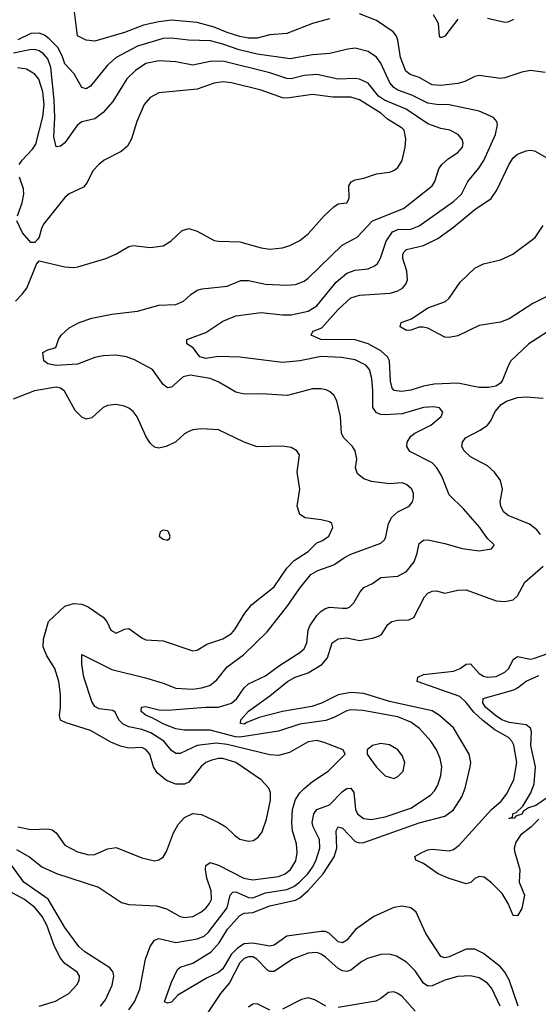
# Model space of a CAD drawing. Header units: inches. Extents: x 1305375 to 1407406, y 744550 to 841633.
# Tile 96 of 256: x 1341859 to 1344287, y 771799 to 776407. Entities that reach past the tile are written whole.
import ezdxf

# ---------------------------------------------------------------- set-up
doc = ezdxf.new("R2010")
doc.units = ezdxf.units.IN
doc.header["$MEASUREMENT"] = 0
doc.layers.add('B3747', color=7, linetype='Continuous')

msp = doc.modelspace()

# ---------------------------------------------------------------- linework, layer by layer
at = {"layer": 'B3747', "color": 5}
for points, elevation in [([(1343310, 776411), (1343230, 776389.9), (1343110, 776342.6), (1343030, 776335.8), (1342970, 776321.5), (1342930, 776321.5), (1342890, 776328.7), (1342830, 776347.5), (1342770, 776372.8), (1342690, 776393.6), (1342570, 776404.9), (1342510, 776397), (1342439.1, 776380.9), (1342350, 776347), (1342210, 776306.7), (1342170, 776310.8), (1342130, 776331.8), (1342115.2, 776444.8)], 1020), ([(1344319.4, 776159.4), (1344250, 776169.8), (1344210, 776162.3), (1344130, 776135.4), (1344110, 776132.8), (1344010, 776145.3), (1343990, 776142), (1343942.5, 776117.5), (1343910, 776108), (1343830, 776098.8), (1343790, 776102.1), (1343730, 776136.3), (1343686.8, 776150), (1343666.4, 776166.4), (1343641.9, 776230), (1343630, 776311.6), (1343622.9, 776330), (1343607.1, 776350), (1343530, 776403.6), (1343450, 776434.9)], 1020), ([(1343910, 776409.9), (1343850, 776330.9), (1343830, 776322.3), (1343825.2, 776330), (1343820.3, 776390), (1343795.9, 776430)], 980), ([(1344171.5, 776408.5), (1344145, 776395), (1344130, 776394.6), (1344050, 776412.5)], 980), ([(1342370, 771773.6), (1342395.6, 771810), (1342421, 771870), (1342447.8, 772010), (1342469.9, 772070.1), (1342490, 772098.5), (1342510, 772106.7), (1342590, 772087.4), (1342690, 772105.7), (1342722.5, 772117.5), (1342743.3, 772136.7), (1342830.2, 772249.8), (1342844.1, 772310), (1342856.2, 772323.8), (1342870, 772326), (1342930, 772298.5), (1342950, 772296.6), (1343010, 772320.8), (1343110, 772335.9), (1343142, 772350), (1343168.5, 772370), (1343207.8, 772410), (1343230, 772440.1), (1343245.2, 772470), (1343263.4, 772530), (1343263.2, 772570), (1343232.2, 772630), (1343227.6, 772650), (1343236.6, 772690), (1343250, 772710.1), (1343310, 772733), (1343370, 772794.6), (1343390, 772808.7), (1343410, 772811), (1343423, 772790), (1343431, 772711), (1343441.2, 772690), (1343468.3, 772668.3), (1343503.7, 772663.7), (1343570, 772676.4), (1343690, 772716.2), (1343782.1, 772777.9), (1343801.4, 772798.6), (1343816.1, 772824), (1343831.3, 772870), (1343835.4, 772910), (1343827, 772950), (1343809.8, 772990), (1343784, 773030), (1343730.3, 773090.3), (1343690, 773119), (1343630, 773143.7), (1343465.3, 773174.7), (1343410, 773177.3), (1343390, 773172.2), (1343330, 773140.7), (1343292.6, 773127.4), (1343170, 773110.7), (1343070, 773076.9), (1342890, 773049.5), (1342869, 773051), (1342750, 773081.2), (1342630, 773082.2), (1342590, 773088.5), (1342532.8, 773110), (1342479.7, 773139.7), (1342451.2, 773150), (1342428.1, 773170), (1342428.4, 773190), (1342447.7, 773192.3), (1342510, 773176.8), (1342550, 773175.5), (1342730, 773189.3), (1342790, 773189.7), (1342850, 773208.1), (1342876, 773230), (1342910, 773279.4), (1342930, 773299.5), (1343010, 773335.6), (1343075.2, 773384.8), (1343170, 773445.2), (1343190, 773463.2), (1343203.7, 773490), (1343209.8, 773550), (1343216.8, 773570), (1343250, 773618), (1343270, 773638.3), (1343290, 773651.5), (1343310, 773657.7), (1343370, 773652.2), (1343390, 773652.3), (1343402.5, 773657.5), (1343422.7, 773677.3), (1343453.4, 773730), (1343470.8, 773749.2), (1343511.2, 773768.8), (1343550, 773796.3), (1343630, 773802), (1343670, 773824.5), (1343705.4, 773870), (1343720.4, 773910), (1343730, 773954.9), (1343749, 773971), (1343770, 773972.1), (1343850, 773956.2), (1343930, 773931.6), (1344010, 773922), (1344068.7, 773930), (1344077.5, 773942.5), (1344081.2, 773950), (1344050, 773978.4), (1344014, 774030), (1343937.4, 774117.4), (1343870, 774182.9), (1343835.3, 774270), (1343812.7, 774310), (1343790, 774333.3), (1343686, 774386), (1343671.1, 774410), (1343673.5, 774430), (1343690, 774457.4), (1343708.4, 774471.6), (1343784.4, 774510), (1343832.6, 774550), (1343840.5, 774570), (1343823.7, 774590), (1343795.6, 774595.6), (1343750, 774592.8), (1343650, 774562), (1343570, 774558.4), (1343550, 774559.9), (1343530, 774567.7), (1343511.6, 774591.6), (1343512.8, 774670), (1343508.3, 774728.3), (1343496.8, 774770), (1343479.2, 774790), (1343430, 774815), (1343365.5, 774825.5), (1343270.4, 774830.4), (1343170, 774811), (1343090, 774803.4), (1342890, 774828.1), (1342790, 774831.3), (1342730, 774821.4), (1342702.6, 774830), (1342671.1, 774871.1), (1342641.2, 774890), (1342641.2, 774898.8), (1342642, 774910), (1342730, 774943.6), (1342810, 774995.6), (1342870, 775021.3), (1342990, 775036.8), (1343090, 775025.4), (1343130, 775025.5), (1343210, 775042.6), (1343250, 775067.7), (1343340.9, 775179.1), (1343390, 775220.5), (1343430, 775235.3), (1343490, 775241.8), (1343523.8, 775256.2), (1343534.5, 775265.5), (1343548.6, 775291.4), (1343574.5, 775370), (1343604.9, 775415.1), (1343630, 775424.8), (1343690, 775426.1), (1343730, 775442.6), (1343890, 775556.4), (1343926.8, 775590), (1343957.3, 775650), (1344007.9, 775712.1), (1344031.6, 775748.4), (1344086.5, 775870), (1344095.6, 775915.6), (1344093, 775930), (1344077.6, 775950), (1344010, 775979.8), (1343870, 776008.3), (1343810, 776009.9), (1343770, 776017), (1343694.5, 776054.5), (1343630, 776077.4), (1343610.3, 776090.3), (1343592.2, 776112.2), (1343550, 776204.2), (1343530, 776231.6), (1343490, 776258.7), (1343430, 776274.3), (1343394.8, 776270), (1343311.5, 776248.5), (1343230, 776242.2), (1343124.8, 776224.8), (1342970, 776246.1), (1342886, 776266), (1342810, 776293.2), (1342752.2, 776307.8), (1342649, 776311), (1342570, 776320.6), (1342530, 776318.9), (1342410, 776283.2), (1342309.7, 776230.3), (1342270, 776194.3), (1342190, 776095.9), (1342170, 776083.7), (1342149.8, 776090), (1342113.7, 776153.7), (1342070, 776200.5), (1342057.6, 776237.6), (1342037.5, 776277.5), (1341997.2, 776317.2), (1341974.2, 776334.2), (1341950, 776344), (1341910, 776342.3), (1341850, 776312.6)], 1040), ([(1341844.1, 772524.1), (1341906.8, 772486.8), (1341962.6, 772442.6), (1342031.5, 772411.5), (1342227, 772347), (1342335.7, 772275.7), (1342370, 772266.1), (1342499.8, 772259.8), (1342545.6, 772245.6), (1342610.1, 772210.1), (1342630, 772205.3), (1342670, 772209.5), (1342707.6, 772230), (1342730, 772249.4), (1342746.9, 772270), (1342756.1, 772290), (1342754.7, 772330), (1342734.9, 772390), (1342728.3, 772430), (1342730.9, 772449.1), (1342750, 772463.1), (1342790, 772449.4), (1342907.9, 772390), (1342950, 772381.3), (1343070, 772396.9), (1343102.5, 772410), (1343127.2, 772430), (1343151.4, 772470), (1343158.2, 772510), (1343154.1, 772550), (1343136.7, 772610), (1343132.6, 772650), (1343136.4, 772710), (1343150, 772757.7), (1343170, 772788.1), (1343190, 772808.3), (1343230, 772841.6), (1343303.1, 772890), (1343382.7, 772970), (1343374, 772990), (1343284.5, 773024.5), (1343250, 773032.9), (1343210, 773027.6), (1343122.7, 772977.3), (1343070, 772963.9), (1343030, 772966.1), (1342830, 773014.9), (1342779.2, 773020.8), (1342690, 773010.8), (1342610, 772972.9), (1342590, 772972.7), (1342570, 772986.3), (1342533.4, 773030), (1342473, 773070), (1342430, 773085.4), (1342370, 773097.7), (1342342.5, 773110), (1342323.4, 773130), (1342306, 773166), (1342294.3, 773174.3), (1342230, 773181.8), (1342210, 773192.6), (1342195.7, 773215.7), (1342159.5, 773330), (1342149.8, 773390.2), (1342150, 773436), (1342290, 773365.6), (1342447.1, 773327.1), (1342530, 773302), (1342590, 773277.8), (1342670, 773273.6), (1342710, 773279.3), (1342748.5, 773291.5), (1342782.4, 773317.6), (1342830, 773378.9), (1342906, 773434), (1343018.1, 773541.9), (1343114.7, 773665.3), (1343170, 773747.3), (1343221.8, 773810), (1343254.7, 773830), (1343330, 773856.1), (1343379.1, 773890), (1343410, 773905), (1343550, 773957.4), (1343566.5, 773973.5), (1343572.9, 773987.1), (1343586.4, 774050), (1343601.4, 774078.6), (1343630, 774103.2), (1343682.7, 774130), (1343697.7, 774150), (1343703.2, 774170), (1343702.2, 774190), (1343694.3, 774210), (1343670, 774232.2), (1343650, 774239.8), (1343590, 774235.3), (1343505.3, 774245.3), (1343470, 774258), (1343441.1, 774281.1), (1343431.2, 774310), (1343436.8, 774350), (1343429.8, 774390), (1343417.2, 774410), (1343376.8, 774450), (1343364.8, 774470), (1343361.4, 774550), (1343344, 774624), (1343329.7, 774650), (1343310, 774667.3), (1343294.3, 774674.3), (1343270, 774679.3), (1343230, 774678.9), (1343112.1, 774647.9), (1342990, 774656.4), (1342910, 774653.8), (1342870, 774663.8), (1342790.9, 774710.9), (1342750, 774728.5), (1342656.7, 774743.3), (1342624.4, 774735.6), (1342570, 774687.1), (1342550, 774684), (1342530, 774700.4), (1342481, 774770), (1342395.5, 774815.5), (1342358.7, 774830), (1342310, 774837.5), (1342250, 774834.6), (1342210, 774826.9), (1342130, 774795.3), (1342029, 774789), (1341990, 774796.1), (1341971.1, 774810), (1341966.9, 774850), (1341990, 774862), (1342027.6, 774872.4), (1342040.5, 774910), (1342053, 774930), (1342090, 774965.2), (1342136.9, 774990), (1342196.2, 775010), (1342290, 775029.6), (1342410, 775042.8), (1342510, 775071.7), (1342590, 775074.7), (1342625.1, 775090), (1342659.3, 775120.7), (1342690, 775140.9), (1342712.9, 775147.1), (1342830, 775160.2), (1342894.2, 775185.8), (1342930, 775185.9), (1343010, 775170.1), (1343110, 775165.2), (1343150, 775168.6), (1343190, 775183.2), (1343210, 775197.5), (1343368.1, 775351.9), (1343438.2, 775390), (1343510, 775465.8), (1343656.3, 775523.7), (1343789.7, 775630), (1343803.1, 775650), (1343821.5, 775710), (1343835.6, 775730), (1343864.6, 775755.4), (1343910, 775784.9), (1343931.6, 775810), (1343934.6, 775830), (1343930, 775846), (1343912, 775870), (1343873.6, 775890), (1343830, 775898.6), (1343770, 775920.5), (1343668.8, 775988.8), (1343567.3, 776030), (1343539, 776050), (1343490, 776110.5), (1343450, 776128.4), (1343430, 776131.5), (1343350, 776128.5), (1343250, 776151.5), (1343190, 776145.8), (1343130, 776131.1), (1343110, 776131.8), (1343030, 776158.3), (1342810, 776212.9), (1342750, 776211.9), (1342670, 776194.6), (1342590, 776210.5), (1342510, 776214.1), (1342450, 776202.5), (1342401.6, 776170), (1342360.9, 776130), (1342295.2, 776024.8), (1342250, 775973.3), (1342210, 775943.8), (1342150, 775928.7), (1342138.8, 775921.2), (1342125.8, 775910), (1342070, 775831.6), (1342050, 775815.1), (1342030, 775812), (1342019, 775859), (1342022.7, 775950), (1342019.8, 776030), (1342003.9, 776183.9), (1341990, 776223.7), (1341970, 776247.5), (1341950, 776261), (1341930, 776267.3), (1341906.5, 776266.5), (1341830, 776250.9)], 1060), ([(1341856.8, 775730), (1341869.8, 775750), (1341918.7, 775801.3), (1341934.6, 775825.4), (1341967.7, 775952.3), (1341973.3, 776010), (1341967.4, 776070), (1341948.3, 776128.3), (1341930, 776151.8), (1341890, 776176.1), (1341850, 776182.6)], 1080), ([(1341839.3, 775090), (1341870, 775122), (1341891.5, 775150), (1341937.6, 775262.4), (1341950, 775278.8), (1342070, 775250.1), (1342110, 775246.9), (1342130.2, 775250.2), (1342261.3, 775290), (1342308.2, 775310), (1342370, 775346.2), (1342390, 775350.2), (1342470, 775340.7), (1342530, 775349.2), (1342566, 775370), (1342619.6, 775420.4), (1342650, 775430.3), (1342690, 775417.7), (1342770, 775374), (1342790, 775370.2), (1342890, 775367.6), (1342990, 775338.7), (1343030, 775333.4), (1343090, 775339.5), (1343124, 775350), (1343170, 775374.4), (1343210, 775404.9), (1343284.7, 775490), (1343330, 775531.6), (1343350, 775545.2), (1343390, 775550.7), (1343401.6, 775570), (1343399.4, 775630), (1343411.4, 775648.6), (1343430, 775657.7), (1343470, 775665.2), (1343530, 775685.4), (1343590, 775694.3), (1343610, 775700.9), (1343630, 775715.2), (1343650, 775748.4), (1343664.2, 775810), (1343666.8, 775850), (1343658.9, 775890), (1343650, 775899.9), (1343581, 775941), (1343549.8, 775970), (1343450, 776031.8), (1343410, 776044), (1343325.3, 776045.3), (1343230, 776057.2), (1343110, 776039.2), (1343090, 776042.2), (1342990, 776077.2), (1342850, 776111), (1342810, 776116.5), (1342770, 776110.5), (1342690, 776081.7), (1342510, 776064.6), (1342470, 776043.1), (1342441.4, 776010), (1342407, 775930), (1342382.9, 775850), (1342364.2, 775815.8), (1342334.4, 775790), (1342254.9, 775750), (1342228.5, 775730), (1342200.5, 775699.5), (1342174.4, 775645.6), (1342157.1, 775622.9), (1342090, 775592.4), (1342070, 775574.7), (1341970.5, 775450), (1341960.5, 775430), (1341950.5, 775390), (1341942, 775378), (1341930, 775365.2), (1341910, 775365.2), (1341872, 775410), (1341845.3, 775465.3)], 1080), ([(1344356.4, 774963.6), (1344242.3, 774890), (1344159.2, 774810), (1344147.1, 774790), (1344120.2, 774719.8), (1344110, 774705.6), (1344088.2, 774691.8), (1344053.8, 774686.2), (1344010, 774686.5), (1343910, 774705.8), (1343799.1, 774700.9), (1343750, 774692.2), (1343690, 774673.2), (1343646.7, 774666.7), (1343611.8, 774671.8), (1343603, 774683), (1343594.9, 774714.9), (1343590.8, 774810), (1343580.9, 774830), (1343550, 774857.8), (1343490, 774890.7), (1343430, 774908.9), (1343269.5, 774910), (1343223.5, 774930), (1343230, 774944.9), (1343233.3, 774950), (1343274.2, 774965.8), (1343350, 775050.6), (1343410, 775106), (1343450, 775118.1), (1343592.8, 775127.2), (1343630, 775137.9), (1343651.2, 775150), (1343667.5, 775170), (1343674.5, 775190), (1343671.7, 775230), (1343652, 775290), (1343652.5, 775310), (1343659, 775321), (1343670, 775331.2), (1343749.2, 775350.8), (1343816.5, 775383.5), (1343890, 775435.6), (1343990, 775518.5), (1344066.6, 775570), (1344093.4, 775610), (1344150, 775731.5), (1344170, 775761.3), (1344190, 775778), (1344230, 775793.8), (1344250, 775796.5), (1344270, 775793.2), (1344370, 775735.8)], 1020), ([(1341848.3, 775490), (1341869.9, 775550), (1341877.6, 775590), (1341875.7, 775615.7), (1341857.8, 775670)], 1080), ([(1344410, 775153.5), (1344261.2, 775078.8), (1344150, 775007.1), (1344110, 774991.5), (1344010, 774976.6), (1343910, 774927.4), (1343870, 774919.3), (1343850, 774921.4), (1343770, 774963.5), (1343748.7, 774968.7), (1343730, 774968.8), (1343690, 774954.8), (1343670, 774953.3), (1343640.4, 774970), (1343644.5, 774990), (1343693.5, 775006.5), (1343770, 775058.2), (1343852.2, 775087.8), (1343870, 775103.6), (1343920.9, 775179.1), (1343990, 775244.6), (1344030, 775264.2), (1344110, 775282.8), (1344167.4, 775310), (1344272.6, 775387.4), (1344310, 775444)], 980), ([(1341850, 772629.1), (1341910, 772616.8), (1341990, 772620.5), (1342010, 772616), (1342030, 772600.9), (1342070, 772543.6), (1342130, 772512.9), (1342182.2, 772497.8), (1342210, 772500.2), (1342270, 772527.3), (1342310, 772532.3), (1342430, 772484), (1342489.6, 772470.4), (1342510, 772474.4), (1342530, 772488), (1342546.7, 772513.3), (1342578.8, 772601.2), (1342600.2, 772639.8), (1342630, 772672.4), (1342670, 772691.4), (1342710, 772686.5), (1342790.2, 772650.2), (1342823.8, 772630), (1342864.4, 772590), (1342890, 772572.2), (1342930, 772563.1), (1342953.7, 772566.3), (1342977.2, 772582.8), (1342993.3, 772606.7), (1343014.3, 772665.8), (1343033.8, 772753.8), (1343032.5, 772790), (1343024.8, 772810), (1342988.7, 772850), (1342870, 772930.8), (1342810, 772949), (1342790, 772949.5), (1342757.9, 772942.1), (1342730.2, 772930), (1342708, 772912), (1342650, 772839.3), (1342630, 772829.8), (1342590, 772829.9), (1342546, 772846), (1342502, 772882), (1342485.5, 772910), (1342467.7, 772970), (1342450, 772991.9), (1342430, 773000.5), (1342370, 772997.5), (1342330, 773006.9), (1342286, 773026), (1342190, 773080.9), (1342076.2, 773116.2), (1342049.5, 773129.5), (1342044.7, 773150), (1342049.9, 773190), (1342049.3, 773249.3), (1342042, 773310), (1342022.7, 773370), (1341985.5, 773430), (1341968.2, 773471.8), (1341970, 773508), (1341993.8, 773590), (1342070, 773662), (1342110, 773674.8), (1342150, 773671.9), (1342179.8, 773659.8), (1342250.1, 773610.1), (1342266.7, 773590), (1342285.2, 773550), (1342310, 773536.5), (1342350, 773554.4), (1342370, 773557.2), (1342430, 773513.7), (1342450, 773505.1), (1342530, 773500.5), (1342670, 773454), (1342690, 773456), (1342735, 773485), (1342810, 773509.3), (1342850, 773533.6), (1342866.6, 773553.4), (1342912.9, 773630), (1342945.5, 773670), (1343050, 773753.1), (1343110, 773840.2), (1343143.4, 773876.6), (1343210, 773917.5), (1343250, 773958), (1343277, 773970), (1343305.6, 773990), (1343325.1, 774030), (1343320.9, 774050), (1343310, 774056.3), (1343270, 774066.6), (1343195.1, 774075.1), (1343170, 774092), (1343158, 774130), (1343170.9, 774210), (1343158.2, 774290), (1343168.3, 774370), (1343156.9, 774390), (1343130, 774404.8), (1343089.2, 774410.8), (1342970, 774408.4), (1342909.3, 774430), (1342790, 774486.9), (1342710, 774492.6), (1342670, 774488.2), (1342650, 774480.5), (1342630, 774469.6), (1342589.2, 774430.8), (1342544.9, 774410), (1342510, 774401.5), (1342490, 774406.2), (1342470, 774424.7), (1342450, 774458.7), (1342408.9, 774548.9), (1342390, 774573.6), (1342370, 774589.7), (1342350, 774598.9), (1342310, 774606.9), (1342270, 774602), (1342250, 774592.6), (1342196.9, 774543.1), (1342170, 774538.3), (1342150, 774547.1), (1342118.5, 774578.5), (1342069.2, 774669.2), (1342050, 774682.8), (1342030, 774687.5), (1341927.2, 774670), (1341828.1, 774631.9)], 1080), ([(1344297.5, 773997.5), (1344279.8, 774019.8), (1344246, 774046), (1344145.9, 774085.9), (1344123.6, 774103.6), (1344111.8, 774130), (1344108.9, 774150), (1344118.9, 774210), (1344109.8, 774250), (1344081.4, 774290), (1344050, 774319.3), (1343970, 774361.5), (1343939.7, 774390), (1343929.7, 774410), (1343931.5, 774430), (1343946.3, 774450), (1344014.5, 774485.5), (1344048.6, 774510), (1344064.5, 774530), (1344085.8, 774574.2), (1344113.4, 774606.6), (1344138.2, 774621.8), (1344190, 774639.2), (1344230, 774642.7), (1344310, 774635.2)], 1020), ([(1344192.2, 771790), (1344150, 771913.3), (1344130, 771949.9), (1344110, 771974), (1344030, 772037.3), (1343990, 772057.5), (1343950, 772057), (1343870, 772020.8), (1343850, 772017), (1343830, 772022), (1343761.1, 772130), (1343715.8, 772230), (1343690, 772251.1), (1343650, 772258), (1343610, 772251.6), (1343516.5, 772210), (1343431.4, 772148.6), (1343390, 772099.3), (1343370, 772086.5), (1343350, 772091.4), (1343308.8, 772130), (1343290, 772139), (1343270, 772140.3), (1343110, 772117), (1343050, 772075.6), (1343030, 772071.4), (1342950, 772084.7), (1342910, 772081.7), (1342878.5, 772061.5), (1342848.2, 772031.8), (1342810, 771964.9), (1342790, 771947.3), (1342737.1, 771922.9), (1342598.6, 771841.4), (1342570, 771808.7), (1342550, 771803.5), (1342537, 771810), (1342570, 771902.8), (1342598.2, 771961.8), (1342610, 771972.4), (1342670, 771991), (1342755.2, 772044.8), (1342793.4, 772086.6), (1342832.4, 772150), (1342890, 772214), (1342910, 772225.4), (1342950, 772228.8), (1343030, 772259.1), (1343150, 772286.3), (1343170, 772297.2), (1343210, 772331.9), (1343280.3, 772410), (1343330.9, 772489.1), (1343344.2, 772530), (1343341.3, 772610), (1343350, 772628.8), (1343370, 772623.2), (1343430, 772561.5), (1343450, 772554.7), (1343470, 772556.8), (1343730, 772648.1), (1343850, 772680.1), (1343890, 772709.4), (1343928.7, 772770), (1343944.4, 772810), (1343968.1, 772910), (1343970.4, 772930.4), (1343963.2, 772970), (1343890, 773093.3), (1343823.7, 773150), (1343790, 773171.9), (1343590, 773215.8), (1343470, 773253), (1343410, 773258.2), (1343350, 773247.8), (1343271.4, 773208.6), (1343227.2, 773192.8), (1343090, 773169.6), (1342979.5, 773140.5), (1342921.8, 773118.2), (1342910, 773109.5), (1342892.5, 773112.5), (1342893.7, 773130), (1342930, 773170.8), (1343030, 773243.1), (1343112.3, 773310), (1343148.9, 773330), (1343209, 773351), (1343273.9, 773390), (1343299.5, 773420.5), (1343322.6, 773490), (1343349.7, 773510), (1343390, 773514.1), (1343450, 773502), (1343510, 773511.8), (1343538.5, 773521.5), (1343552.5, 773530), (1343583.2, 773576.8), (1343602, 773590), (1343630, 773596.8), (1343681.6, 773598.4), (1343704.2, 773610), (1343754.5, 773705.5), (1343770, 773722.7), (1343790, 773732.4), (1343810, 773733.8), (1343850, 773722.7), (1343910, 773736.5), (1343950, 773739), (1344090, 773687.2), (1344130, 773684.7), (1344168.7, 773691.3), (1344190, 773710.4), (1344224.8, 773775.2), (1344309.8, 773850.2)], 1020), ([(1344290, 772665.4), (1344252.5, 772627.5), (1344203.7, 772590), (1344181.6, 772558.4), (1344174.6, 772530), (1344175.7, 772515.8), (1344201.1, 772430), (1344198.2, 772370), (1344222.6, 772310), (1344210, 772247), (1344190, 772213.3), (1344170, 772214), (1344145.8, 772270), (1344117.3, 772317.3), (1344068, 772368), (1344033.2, 772393.2), (1344010, 772397.5), (1343990, 772387), (1343971.6, 772368.4), (1343950, 772363.2), (1343870, 772387.4), (1343817.8, 772410), (1343750, 772458.4), (1343713.9, 772473.9), (1343709.7, 772490), (1343741, 772510), (1343770, 772521.8), (1343790, 772524.5), (1343870, 772516.7), (1343890, 772523.8), (1343916.6, 772543.4), (1344068.5, 772710), (1344113, 772750), (1344138.3, 772781.7), (1344173.3, 772850), (1344186.7, 772930), (1344171.8, 773011.8), (1344163.6, 773030), (1344146.9, 773046.9), (1344083.6, 773083.6), (1344026.7, 773126.7), (1343985.5, 773165.5), (1343950, 773212.2), (1343919, 773239), (1343719.5, 773310), (1343723, 773330), (1343750, 773342), (1343890, 773358.2), (1343922, 773370), (1343950, 773390.2), (1343970, 773392.9), (1344010, 773346.7), (1344030, 773335.3), (1344050, 773329.6), (1344090, 773333.8), (1344130, 773353.4), (1344149.1, 773370), (1344170, 773412.1), (1344190, 773427.5), (1344250, 773414.9), (1344270, 773418.7), (1344390, 773460.9)], 980), ([(1344330, 772766.7), (1344275.8, 772730), (1344241.1, 772718.9), (1344217.1, 772702.9), (1344210, 772689.2), (1344181.3, 772678.7), (1344174.4, 772670), (1344148.5, 772668.5), (1344165.6, 772674.4), (1344168.6, 772690), (1344183.1, 772696.9), (1344214.5, 772725.5), (1344251.8, 772788.2), (1344267.2, 772830), (1344274.2, 772910), (1344251.8, 773010), (1344254.8, 773074.8), (1344250.9, 773090.9), (1344230, 773106.4), (1344150, 773117.4), (1344116.5, 773130), (1344086, 773150), (1344039.3, 773190), (1344028.1, 773210), (1344029.7, 773230), (1344171.9, 773270), (1344190, 773279.3), (1344230, 773311.8), (1344290, 773337.1)], 960), ([(1342237.6, 771790), (1342260.9, 771819.1), (1342292.1, 771887.9), (1342300.2, 771930), (1342296.3, 771950), (1342280.7, 771970), (1342164.4, 772044.4), (1342135, 772070), (1342070, 772158.6), (1341991.2, 772291.2), (1341877.8, 772370), (1341820.2, 772450)], 1060), ([(1341949.4, 771790.6), (1342025.9, 771814), (1342088.2, 771850), (1342126.2, 771890), (1342136.4, 771910), (1342138, 771930), (1342128.2, 771950), (1342070, 771989.8), (1342050, 772015.1), (1342021.1, 772070), (1341985.4, 772170), (1341963.9, 772210), (1341930, 772251.4), (1341880.8, 772290), (1341810, 772329.1)], 1080), ([(1344108.7, 771790), (1344070, 771872.9), (1344050, 771897.1), (1344010, 771923.2), (1343970, 771932.5), (1343910, 771928.3), (1343850, 771911.7), (1343790, 771885.6), (1343770, 771884.3), (1343750, 771897.5), (1343710, 771955.1), (1343670, 771996.8), (1343623.4, 772023.4), (1343590, 772033.2), (1343550, 772032.1), (1343487.1, 772012.9), (1343461.1, 771998.9), (1343410, 771958.5), (1343390, 771953), (1343370, 771955.4), (1343350, 771966.5), (1343290, 772019.5), (1343270, 772034), (1343250, 772040.8), (1343210, 772038.3), (1343136, 772010), (1343050, 771951.8), (1343030, 771951.9), (1343019, 771959), (1342969.8, 772010), (1342950, 772020.4), (1342930, 772021.6), (1342910, 772012.6), (1342890, 771993.3), (1342841.1, 771898.9), (1342799.5, 771850), (1342670, 771655.8)], 1040), ([(1343292, 771790), (1343240, 771820), (1343210, 771829.7), (1343178, 771822), (1343090, 771776.4)], 1060), ([(1343710, 771766.4), (1343650, 771835.8), (1343630, 771849.8), (1343610, 771856.8), (1343586, 771854), (1343550, 771825.3), (1343526, 771814), (1343350, 771783.2)], 1060), ([(1343030, 771771), (1342970, 771801.1), (1342950, 771798.9), (1342930, 771786)], 1060)]:
    msp.add_lwpolyline(points, dxfattribs=dict(at, elevation=elevation))
for points, elevation in [([(1342530, 774018), (1342516, 774010), (1342511.3, 773990), (1342530, 773976), (1342550, 773971.3), (1342560.4, 773979.6), (1342564, 773990), (1342556, 774010), (1342550, 774015.1)], 1120), ([(1343550, 773019.7), (1343511.3, 773010), (1343486, 772990), (1343486, 772970), (1343499.1, 772950), (1343530, 772908), (1343570, 772867.7), (1343610, 772856.3), (1343630, 772864.9), (1343653.6, 772890), (1343662, 772930), (1343650, 772963.7), (1343629.6, 772990), (1343590, 773013.7)], 1060)]:
    msp.add_lwpolyline(points, close=True, dxfattribs=dict(at, elevation=elevation))

doc.saveas('drawing.dxf')
